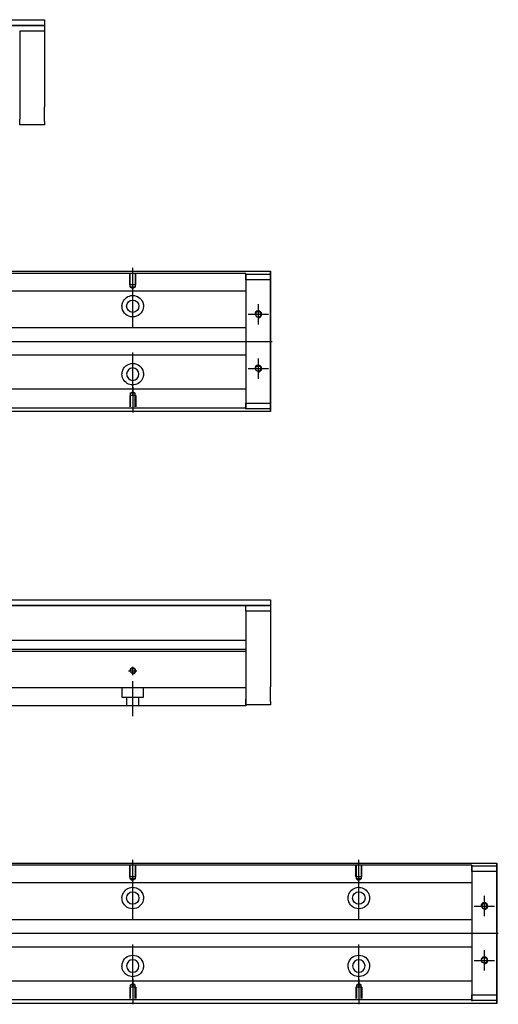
# Model space of a CAD drawing. Header units: millimetres. Extents: x -261 to 3135, y -1525 to 860.
# Tile 35 of 40: x 1506 to 1717, y -887 to -452. Entities that reach past the tile are written whole.
import ezdxf
from ezdxf.lldxf.tags import DXFTag

# ---------------------------------------------------------------- set-up
doc = ezdxf.new("R2010")
doc.units = ezdxf.units.MM
doc.layers.get('0').update_dxf_attribs({"linetype": 'CONTINUOUS'})
tags = doc.linetypes.add('DASHED', pattern=[25.72, 12.86, -12.86]).pattern_tags.tags
tags[6:7] = [DXFTag(74, 4), DXFTag(75, 0), DXFTag(340, '0'), DXFTag(46, 0.0), DXFTag(50, 0.0), DXFTag(44, 0.0), DXFTag(45, 0.0)]
tags[4:5] = [DXFTag(74, 4), DXFTag(75, 0), DXFTag(340, '0'), DXFTag(46, 0.0), DXFTag(50, 0.0), DXFTag(44, 0.0), DXFTag(45, 0.0)]

msp = doc.modelspace()

# ---------------------------------------------------------------- linework, layer by layer
at = {"linetype": 'Continuous'}
for p, q in [((1424.59, -451.99), (1516.54, -451.99)), ((1516.54, -451.99), (1516.54, -454.49)), ((1516.54, -454.49), (1424.59, -454.49)), ((1424.59, -454.49), (1516.54, -454.49)), ((1505.54, -454.49), (1516.54, -454.49)), ((1516.54, -454.49), (1516.54, -456.99)), ((1516.54, -454.49), (1516.54, -454.49)), ((1516.54, -456.99), (1505.54, -456.99)), ((1505.54, -456.99), (1505.54, -495.99)), ((1516.54, -456.99), (1516.54, -474.99)), ((1516.54, -481.49), (1516.54, -490.49)), ((1505.54, -498.49), (1505.54, -495.99)), ((1516.54, -498.49), (1505.54, -498.49)), ((1516.54, -496.99), (1516.54, -498.49)), ((1417.78, -563.17), (1616.54, -563.17)), ((1616.54, -563.67), (1616.54, -563.17)), ((1616.54, -563.17), (1616.54, -563.17)), ((1616.54, -563.17), (1616.54, -564.17)), ((1616.54, -567.73), (1616.54, -563.67)), ((1616.54, -564.17), (1616.54, -624.17)), ((1616.54, -564.42), (1616.54, -566.92)), ((1616.54, -564.42), (1616.54, -564.42)), ((1616.54, -564.42), (1616.54, -564.42)), ((1616.54, -564.42), (1616.54, -568.23)), ((1616.54, -568.23), (1616.54, -564.42)), ((1616.54, -564.42), (1616.54, -568.23)), ((1616.54, -566.92), (1616.54, -565.42)), ((1616.54, -568.23), (1616.54, -565.42)), ((1616.54, -566.92), (1616.54, -621.42)), ((1616.54, -621.42), (1616.54, -566.92)), ((1616.54, -567.73), (1616.54, -567.73)), ((1616.54, -577.73), (1616.54, -567.73)), ((1616.54, -577.73), (1616.54, -577.73)), ((1616.54, -585.73), (1616.54, -577.73)), ((1616.54, -585.73), (1616.54, -585.73)), ((1616.54, -601.73), (1616.54, -585.73)), ((1616.54, -601.73), (1616.54, -601.73)), ((1616.54, -609.73), (1616.54, -601.73)), ((1616.54, -609.73), (1616.54, -609.73)), ((1616.54, -619.73), (1616.54, -609.73)), ((1616.54, -619.73), (1616.54, -619.73)), ((1616.54, -624.67), (1616.54, -619.73)), ((1616.54, -620.11), (1616.54, -623.92)), ((1616.54, -622.92), (1616.54, -620.11)), ((1616.54, -620.11), (1616.54, -623.92)), ((1616.54, -623.92), (1616.54, -620.11)), ((1616.54, -622.92), (1616.54, -621.42)), ((1616.54, -621.42), (1616.54, -623.92)), ((1616.54, -625.17), (1401.88, -625.17)), ((1616.54, -623.92), (1616.54, -623.92)), ((1616.54, -623.92), (1616.54, -623.92)), ((1616.54, -624.17), (1616.54, -625.17)), ((1616.54, -625.17), (1616.54, -624.67)), ((1616.54, -625.17), (1616.54, -625.17)), ((1424.59, -708.32), (1616.54, -708.32)), ((1616.54, -708.32), (1616.54, -710.82)), ((1616.54, -710.82), (1424.59, -710.82)), ((1424.59, -710.82), (1616.54, -710.82)), ((1605.54, -710.82), (1616.54, -710.82)), ((1605.54, -713.32), (1605.54, -710.82)), ((1616.54, -713.32), (1605.54, -713.32)), ((1605.54, -713.32), (1605.54, -752.32)), ((1616.54, -710.82), (1616.54, -713.32)), ((1616.54, -710.82), (1616.54, -710.82)), ((1616.54, -713.32), (1616.54, -731.32)), ((1605.54, -726.32), (1436.09, -726.32)), ((1605.54, -730.27), (1409.65, -730.27)), ((1605.54, -731.27), (1409.39, -731.27)), ((1605.54, -731.27), (1605.54, -745.97)), ((1616.54, -737.82), (1616.54, -746.82)), ((1605.54, -745.97), (1605.54, -746.47)), ((1605.54, -746.47), (1605.54, -753.27)), ((1605.54, -754.82), (1605.54, -752.32)), ((1605.54, -755.27), (1403.24, -755.27)), ((1605.54, -753.27), (1605.54, -755.27)), ((1616.54, -754.82), (1605.54, -754.82)), ((1616.54, -753.32), (1616.54, -754.82)), ((1417.78, -824.71), (1716.54, -824.71)), ((1716.54, -825.21), (1716.54, -824.71)), ((1716.54, -824.71), (1716.54, -824.71)), ((1716.54, -824.71), (1716.54, -825.71)), ((1716.54, -829.27), (1716.54, -825.21)), ((1716.54, -825.71), (1716.54, -885.71)), ((1716.54, -825.96), (1716.54, -828.46)), ((1716.54, -825.96), (1716.54, -825.96)), ((1716.54, -825.96), (1716.54, -825.96)), ((1716.54, -825.96), (1716.54, -829.78)), ((1716.54, -829.78), (1716.54, -825.96)), ((1716.54, -825.96), (1716.54, -829.78)), ((1716.54, -828.46), (1716.54, -826.96)), ((1716.54, -829.78), (1716.54, -826.96)), ((1716.54, -828.46), (1716.54, -882.96)), ((1716.54, -882.96), (1716.54, -828.46)), ((1716.54, -829.27), (1716.54, -829.27)), ((1716.54, -839.27), (1716.54, -829.27)), ((1716.54, -839.27), (1716.54, -839.27)), ((1716.54, -847.27), (1716.54, -839.27)), ((1716.54, -847.27), (1716.54, -847.27)), ((1716.54, -863.27), (1716.54, -847.27)), ((1716.54, -863.27), (1716.54, -863.27)), ((1716.54, -871.27), (1716.54, -863.27)), ((1716.54, -871.27), (1716.54, -871.27)), ((1716.54, -881.27), (1716.54, -871.27)), ((1716.54, -881.27), (1716.54, -881.27)), ((1716.54, -886.21), (1716.54, -881.27)), ((1716.54, -881.65), (1716.54, -885.46)), ((1716.54, -884.46), (1716.54, -881.65)), ((1716.54, -881.65), (1716.54, -885.46)), ((1716.54, -885.46), (1716.54, -881.65)), ((1716.54, -884.46), (1716.54, -882.96)), ((1716.54, -882.96), (1716.54, -885.46)), ((1716.54, -886.71), (1401.88, -886.71)), ((1716.54, -885.46), (1716.54, -885.46)), ((1716.54, -885.46), (1716.54, -885.46)), ((1716.54, -885.71), (1716.54, -886.71)), ((1716.54, -886.71), (1716.54, -886.21)), ((1716.54, -886.71), (1716.54, -886.71))]:
    msp.add_line(p, q, dxfattribs=at)
at = {"linetype": 'DASHED', "ltscale": 0.3}
for p, q in [((1605.54, -564.12), (1417.54, -564.12)), ((1605.54, -564.12), (1605.54, -564.42)), ((1605.54, -564.42), (1605.54, -564.62)), ((1605.54, -564.42), (1605.54, -566.92)), ((1605.54, -566.92), (1605.54, -564.42)), ((1605.54, -564.42), (1616.54, -564.42)), ((1605.54, -564.62), (1605.54, -565.62)), ((1605.54, -565.62), (1605.54, -571.95)), ((1616.54, -566.92), (1605.54, -566.92)), ((1605.54, -566.92), (1605.54, -621.42)), ((1605.54, -571.95), (1305.54, -571.95)), ((1605.54, -588.17), (1308.84, -588.17)), ((1308.84, -600.17), (1605.54, -600.17)), ((1605.54, -615.29), (1305.54, -615.29)), ((1605.54, -615.29), (1605.54, -616.29)), ((1605.54, -616.29), (1605.54, -622.62)), ((1605.54, -621.42), (1616.54, -621.42)), ((1605.54, -621.42), (1605.54, -623.92)), ((1605.54, -623.92), (1605.54, -621.42)), ((1605.54, -623.62), (1305.54, -623.62)), ((1605.54, -622.62), (1605.54, -623.62)), ((1605.54, -623.62), (1605.54, -623.92)), ((1605.54, -623.92), (1605.54, -624.12)), ((1616.54, -623.92), (1605.54, -623.92)), ((1605.54, -747.27), (1305.54, -747.27)), ((1550.79, -747.27), (1550.79, -751.42)), ((1560.29, -751.42), (1560.29, -747.27)), ((1550.79, -751.42), (1560.29, -751.42)), ((1552.79, -751.42), (1552.79, -754.72)), ((1558.29, -754.72), (1558.29, -751.42)), ((1705.54, -825.66), (1417.54, -825.66)), ((1705.54, -825.66), (1705.54, -825.96)), ((1705.54, -825.96), (1705.54, -826.16)), ((1705.54, -825.96), (1705.54, -828.46)), ((1705.54, -828.46), (1705.54, -825.96)), ((1705.54, -825.96), (1716.54, -825.96)), ((1705.54, -826.16), (1705.54, -827.16)), ((1705.54, -827.16), (1705.54, -833.49)), ((1716.54, -828.46), (1705.54, -828.46)), ((1705.54, -828.46), (1705.54, -882.96)), ((1705.54, -833.49), (1305.54, -833.49)), ((1705.54, -849.71), (1308.84, -849.71)), ((1308.84, -861.71), (1705.54, -861.71)), ((1705.54, -876.84), (1305.54, -876.84)), ((1705.54, -876.84), (1705.54, -877.84)), ((1705.54, -877.84), (1705.54, -884.16)), ((1705.54, -882.96), (1716.54, -882.96)), ((1705.54, -882.96), (1705.54, -885.46)), ((1705.54, -885.46), (1705.54, -882.96)), ((1705.54, -885.16), (1305.54, -885.16)), ((1705.54, -884.16), (1705.54, -885.16)), ((1705.54, -885.16), (1705.54, -885.46)), ((1705.54, -885.46), (1705.54, -885.66)), ((1716.54, -885.46), (1705.54, -885.46))]:
    msp.add_line(p, q, dxfattribs=at)
at = {"color": 0, "linetype": 'DASHED', "ltscale": 0.1}
for p, q in [((1554.24, -569.17), (1554.24, -564.17)), ((1554.46, -570.17), (1554.46, -564.17)), ((1556.61, -564.17), (1556.61, -570.17)), ((1556.84, -569.17), (1556.84, -564.17)), ((1556.84, -569.17), (1554.24, -569.17)), ((1556.61, -570.17), (1554.46, -570.17)), ((1554.46, -570.17), (1555.54, -570.79)), ((1556.61, -570.17), (1555.54, -570.79)), ((1554.24, -830.71), (1554.24, -825.71)), ((1554.46, -831.71), (1554.46, -825.71)), ((1556.61, -825.71), (1556.61, -831.71)), ((1556.84, -830.71), (1556.84, -825.71)), ((1654.24, -830.71), (1654.24, -825.71)), ((1654.46, -831.71), (1654.46, -825.71)), ((1656.61, -825.71), (1656.61, -831.71)), ((1656.84, -830.71), (1656.84, -825.71)), ((1556.84, -830.71), (1554.24, -830.71)), ((1656.84, -830.71), (1654.24, -830.71)), ((1556.61, -831.71), (1554.46, -831.71)), ((1554.46, -831.71), (1555.54, -832.33)), ((1556.61, -831.71), (1555.54, -832.33)), ((1656.61, -831.71), (1654.46, -831.71)), ((1654.46, -831.71), (1655.54, -832.33)), ((1656.61, -831.71), (1655.54, -832.33))]:
    msp.add_line(p, q, dxfattribs=at)
at = {"color": 0}
for p, q in [((1555.54, -572.79), (1555.54, -561.67)), ((1555.54, -588.14), (1555.54, -569.09)), ((1555.54, -618.14), (1555.54, -599.09)), ((1555.54, -614.45), (1555.54, -625.57)), ((1555.54, -834.33), (1555.54, -823.21)), ((1655.54, -834.33), (1655.54, -823.21)), ((1555.54, -849.69), (1555.54, -830.64)), ((1655.54, -849.69), (1655.54, -830.64)), ((1555.54, -879.69), (1555.54, -860.64)), ((1655.54, -879.69), (1655.54, -860.64)), ((1555.54, -875.99), (1555.54, -887.11)), ((1655.54, -875.99), (1655.54, -887.11))]:
    msp.add_line(p, q, dxfattribs=at)
at = {"linetype": 'DASHED'}
for p, q in [((1605.54, -571.95), (1605.54, -572.95)), ((1605.54, -572.95), (1605.54, -574.49)), ((1605.54, -574.49), (1605.54, -578.05)), ((1605.54, -578.05), (1605.54, -579.97)), ((1605.54, -579.97), (1605.54, -583.67)), ((1605.54, -604.67), (1605.54, -608.28)), ((1605.54, -608.28), (1605.54, -610.19)), ((1605.54, -610.19), (1605.54, -613.75)), ((1605.54, -613.75), (1605.54, -615.29)), ((1605.54, -730.27), (1605.54, -731.27)), ((1705.54, -833.49), (1705.54, -834.49)), ((1705.54, -834.49), (1705.54, -836.03)), ((1705.54, -836.03), (1705.54, -839.59)), ((1705.54, -839.59), (1705.54, -841.51)), ((1705.54, -841.51), (1705.54, -845.21)), ((1705.54, -866.21), (1705.54, -869.82)), ((1705.54, -869.82), (1705.54, -871.73)), ((1705.54, -871.73), (1705.54, -875.3)), ((1705.54, -875.3), (1705.54, -876.84))]:
    msp.add_line(p, q, dxfattribs=at)
for p, q in [((1611.04, -577.67), (1611.04, -586.67)), ((1606.54, -582.17), (1615.54, -582.17)), ((1409.83, -594.17), (1617.23, -594.17)), ((1611.04, -601.67), (1611.04, -610.67)), ((1606.54, -606.17), (1615.54, -606.17)), ((1711.04, -839.21), (1711.04, -848.21)), ((1706.54, -843.71), (1715.54, -843.71)), ((1409.83, -855.71), (1717.23, -855.71)), ((1711.04, -863.21), (1711.04, -872.21)), ((1706.54, -867.71), (1715.54, -867.71))]:
    msp.add_line(p, q)
at = {"color": 0, "linetype": 'DASHED', "ltscale": 0.3}
for p, q in [((1554.46, -617.07), (1555.54, -616.45)), ((1554.46, -617.07), (1554.46, -623.07)), ((1556.61, -617.07), (1554.46, -617.07)), ((1556.61, -617.07), (1555.54, -616.45)), ((1556.61, -623.07), (1556.61, -617.07)), ((1556.84, -618.07), (1554.24, -618.07)), ((1554.24, -618.07), (1554.24, -623.07)), ((1556.84, -618.07), (1556.84, -623.07)), ((1554.46, -878.61), (1555.54, -877.99)), ((1554.46, -878.61), (1554.46, -884.61)), ((1556.61, -878.61), (1554.46, -878.61)), ((1556.61, -878.61), (1555.54, -877.99)), ((1556.61, -884.61), (1556.61, -878.61)), ((1654.46, -878.61), (1655.54, -877.99)), ((1654.46, -878.61), (1654.46, -884.61)), ((1656.61, -878.61), (1654.46, -878.61)), ((1656.61, -878.61), (1655.54, -877.99)), ((1656.61, -884.61), (1656.61, -878.61)), ((1556.84, -879.61), (1554.24, -879.61)), ((1554.24, -879.61), (1554.24, -884.61)), ((1556.84, -879.61), (1556.84, -884.61)), ((1656.84, -879.61), (1654.24, -879.61)), ((1654.24, -879.61), (1654.24, -884.61)), ((1656.84, -879.61), (1656.84, -884.61))]:
    msp.add_line(p, q, dxfattribs=at)
at = {"ltscale": 0.5}
for p, q in [((1555.54, -741.59), (1555.54, -737.92)), ((1553.74, -739.72), (1557.34, -739.72)), ((1555.54, -759.72), (1555.54, -744.36))]:
    msp.add_line(p, q, dxfattribs=at)
at = {"color": 0, "linetype": 'Continuous'}
for centre in [(1555.54, -578.62), (1555.54, -840.16), (1655.54, -840.16)]:
    msp.add_circle(centre, 2.75, dxfattribs=at)
at = {"linetype": 'Continuous', "extrusion": (0, 0, -1)}
for centre in [(-1611.04, -582.17), (-1711.04, -843.71)]:
    msp.add_circle(centre, 1.22, dxfattribs=at)
at = {"color": 0, "linetype": 'Continuous', "extrusion": (0, 0, -1)}
for centre in [(-1555.54, -608.62), (-1555.54, -870.16), (-1655.54, -870.16)]:
    msp.add_circle(centre, 2.75, dxfattribs=at)
at = {"linetype": 'Continuous'}
for centre, radius in [((1611.04, -606.17), 1.22), ((1555.54, -739.72), 1.07), ((1711.04, -867.71), 1.22)]:
    msp.add_circle(centre, radius, dxfattribs=at)
at = {"color": 0, "linetype": 'Continuous', "extrusion": (0, 0, -1)}
for centre, start, end in [((-1555.54, -578.62), 13.6191, 80.1049), ((-1555.54, -578.62), 99.8951, 166.3809), ((-1555.54, -578.62), 189.6765, 350.3235), ((-1555.54, -608.62), 10.8558, 169.1442), ((-1555.54, -608.62), 285.2319, 347.572), ((-1555.54, -608.62), 192.428, 254.7681), ((-1555.54, -840.16), 13.6191, 80.1049), ((-1555.54, -840.16), 99.8951, 166.3809), ((-1655.54, -840.16), 13.6191, 80.1049), ((-1655.54, -840.16), 99.8951, 166.3809), ((-1555.54, -840.16), 189.6765, 350.3235), ((-1655.54, -840.16), 189.6765, 350.3235), ((-1555.54, -870.16), 10.8558, 169.1442), ((-1655.54, -870.16), 10.8558, 169.1442), ((-1555.54, -870.16), 285.2319, 347.572), ((-1555.54, -870.16), 192.428, 254.7681), ((-1655.54, -870.16), 285.2319, 347.572), ((-1655.54, -870.16), 192.428, 254.7681)]:
    msp.add_arc(centre, 4.75, start, end, dxfattribs=at)
for centre, radius in [((1611.04, -582.17), 1.5), ((1611.04, -606.17), 1.5), ((1555.54, -739.72), 1.3), ((1711.04, -843.71), 1.5), ((1711.04, -867.71), 1.5)]:
    msp.add_arc(centre, radius, 270, 180)
at = {"linetype": 'Continuous'}
for points, knots in [([(1516.54, -474.99), (1516.54, -474.99), (1516.54, -475.01), (1516.54, -475.07), (1516.54, -475.11), (1516.54, -475.23), (1516.54, -475.3), (1516.54, -475.47), (1516.54, -475.57), (1516.54, -475.8), (1516.54, -475.92), (1516.54, -476.18), (1516.54, -476.33), (1516.54, -476.63), (1516.54, -476.79), (1516.54, -477.12), (1516.54, -477.29), (1516.54, -477.64), (1516.54, -477.82), (1516.54, -478.18), (1516.54, -478.36), (1516.54, -478.72), (1516.54, -478.9), (1516.54, -479.25), (1516.54, -479.42), (1516.54, -479.74), (1516.54, -479.9), (1516.54, -480.2), (1516.54, -480.34), (1516.54, -480.6), (1516.54, -480.73), (1516.54, -480.94), (1516.54, -481.04), (1516.54, -481.21), (1516.54, -481.28), (1516.54, -481.38), (1516.54, -481.42), (1516.54, -481.48), (1516.54, -481.49), (1516.54, -481.49)], [0, 0, 0, 0, 0.052926, 0.052926, 0.105852, 0.105852, 0.158778, 0.158778, 0.211704, 0.211704, 0.26463, 0.26463, 0.317556, 0.317556, 0.370482, 0.370482, 0.423408, 0.423408, 0.476333, 0.476333, 0.529259, 0.529259, 0.582185, 0.582185, 0.635111, 0.635111, 0.688037, 0.688037, 0.740963, 0.740963, 0.793889, 0.793889, 0.846815, 0.846815, 0.899741, 0.899741, 0.949242, 0.949242, 1, 1, 1, 1]), ([(1516.54, -496.99), (1516.54, -496.99), (1516.54, -496.98), (1516.54, -496.92), (1516.54, -496.87), (1516.54, -496.76), (1516.54, -496.68), (1516.54, -496.51), (1516.54, -496.41), (1516.54, -496.19), (1516.54, -496.06), (1516.54, -495.8), (1516.54, -495.66), (1516.54, -495.35), (1516.54, -495.19), (1516.54, -494.86), (1516.54, -494.69), (1516.54, -494.34), (1516.54, -494.16), (1516.54, -493.8), (1516.54, -493.62), (1516.54, -493.26), (1516.54, -493.09), (1516.54, -492.74), (1516.54, -492.57), (1516.54, -492.24), (1516.54, -492.08), (1516.54, -491.78), (1516.54, -491.64), (1516.54, -491.38), (1516.54, -491.26), (1516.54, -491.04), (1516.54, -490.94), (1516.54, -490.78), (1516.54, -490.71), (1516.54, -490.6), (1516.54, -490.56), (1516.54, -490.51), (1516.54, -490.49), (1516.54, -490.49)], [0, 0, 0, 0, 0.052926, 0.052926, 0.105852, 0.105852, 0.158778, 0.158778, 0.211704, 0.211704, 0.26463, 0.26463, 0.317556, 0.317556, 0.370482, 0.370482, 0.423408, 0.423408, 0.476333, 0.476333, 0.529259, 0.529259, 0.582185, 0.582185, 0.635111, 0.635111, 0.688037, 0.688037, 0.740963, 0.740963, 0.793889, 0.793889, 0.846815, 0.846815, 0.899741, 0.899741, 0.949242, 0.949242, 1, 1, 1, 1]), ([(1616.54, -568.23), (1616.54, -568.41), (1616.54, -568.59), (1616.54, -568.95), (1616.54, -569.12), (1616.54, -569.46), (1616.54, -569.63), (1616.54, -569.95), (1616.54, -570.1), (1616.54, -570.38), (1616.54, -570.51), (1616.54, -570.76), (1616.54, -570.87), (1616.54, -571.06), (1616.54, -571.15), (1616.54, -571.29), (1616.54, -571.35), (1616.54, -571.43), (1616.54, -571.46), (1616.54, -571.49), (1616.54, -571.49), (1616.54, -571.45), (1616.54, -571.42), (1616.54, -571.33), (1616.54, -571.27), (1616.54, -571.12), (1616.54, -571.03), (1616.54, -570.83), (1616.54, -570.72), (1616.54, -570.47), (1616.54, -570.34), (1616.54, -570.05), (1616.54, -569.9), (1616.54, -569.58), (1616.54, -569.41), (1616.54, -569.24), (1616.54, -568.92), (1616.54, -568.57), (1616.54, -568.23)], [0, 0, 0, 0, 0.052893, 0.052893, 0.105785, 0.105785, 0.158678, 0.158678, 0.211571, 0.211571, 0.264464, 0.264464, 0.317356, 0.317356, 0.370249, 0.370249, 0.423142, 0.423142, 0.476034, 0.476034, 0.528927, 0.528927, 0.58182, 0.58182, 0.634712, 0.634712, 0.687605, 0.687605, 0.740498, 0.740498, 0.793391, 0.793391, 0.846283, 0.846283, 0.899176, 0.899176, 0.899176, 1, 1, 1, 1]), ([(1616.54, -616.86), (1616.54, -616.86), (1616.54, -616.86), (1616.54, -616.89), (1616.54, -616.92), (1616.54, -617.01), (1616.54, -617.07), (1616.54, -617.22), (1616.54, -617.31), (1616.54, -617.51), (1616.54, -617.62), (1616.54, -617.87), (1616.54, -618), (1616.54, -618.29), (1616.54, -618.44), (1616.54, -618.76), (1616.54, -618.93), (1616.54, -619.26), (1616.54, -619.42), (1616.54, -619.76), (1616.54, -619.93), (1616.54, -620.11)], [0, 0, 0, 0, 0.058411, 0.058411, 0.164275, 0.164275, 0.270139, 0.270139, 0.376003, 0.376003, 0.481867, 0.481867, 0.587731, 0.587731, 0.693595, 0.693595, 0.799459, 0.799459, 0.898473, 0.898473, 1, 1, 1, 1]), ([(1616.54, -731.32), (1616.54, -731.32), (1616.54, -731.33), (1616.54, -731.39), (1616.54, -731.44), (1616.54, -731.56), (1616.54, -731.63), (1616.54, -731.8), (1616.54, -731.9), (1616.54, -732.12), (1616.54, -732.25), (1616.54, -732.51), (1616.54, -732.66), (1616.54, -732.96), (1616.54, -733.12), (1616.54, -733.45), (1616.54, -733.62), (1616.54, -733.97), (1616.54, -734.15), (1616.54, -734.51), (1616.54, -734.69), (1616.54, -735.05), (1616.54, -735.23), (1616.54, -735.57), (1616.54, -735.74), (1616.54, -736.07), (1616.54, -736.23), (1616.54, -736.53), (1616.54, -736.67), (1616.54, -736.93), (1616.54, -737.05), (1616.54, -737.27), (1616.54, -737.37), (1616.54, -737.53), (1616.54, -737.6), (1616.54, -737.71), (1616.54, -737.75), (1616.54, -737.81), (1616.54, -737.82), (1616.54, -737.82)], [0, 0, 0, 0, 0.052926, 0.052926, 0.105852, 0.105852, 0.158778, 0.158778, 0.211704, 0.211704, 0.26463, 0.26463, 0.317556, 0.317556, 0.370482, 0.370482, 0.423408, 0.423408, 0.476333, 0.476333, 0.529259, 0.529259, 0.582185, 0.582185, 0.635111, 0.635111, 0.688037, 0.688037, 0.740963, 0.740963, 0.793889, 0.793889, 0.846815, 0.846815, 0.899741, 0.899741, 0.949242, 0.949242, 1, 1, 1, 1]), ([(1616.54, -753.32), (1616.54, -753.32), (1616.54, -753.3), (1616.54, -753.24), (1616.54, -753.2), (1616.54, -753.08), (1616.54, -753.01), (1616.54, -752.84), (1616.54, -752.74), (1616.54, -752.52), (1616.54, -752.39), (1616.54, -752.13), (1616.54, -751.98), (1616.54, -751.68), (1616.54, -751.52), (1616.54, -751.19), (1616.54, -751.02), (1616.54, -750.67), (1616.54, -750.49), (1616.54, -750.13), (1616.54, -749.95), (1616.54, -749.59), (1616.54, -749.41), (1616.54, -749.07), (1616.54, -748.9), (1616.54, -748.57), (1616.54, -748.41), (1616.54, -748.11), (1616.54, -747.97), (1616.54, -747.71), (1616.54, -747.59), (1616.54, -747.37), (1616.54, -747.27), (1616.54, -747.11), (1616.54, -747.04), (1616.54, -746.93), (1616.54, -746.89), (1616.54, -746.83), (1616.54, -746.82), (1616.54, -746.82)], [0, 0, 0, 0, 0.052926, 0.052926, 0.105852, 0.105852, 0.158778, 0.158778, 0.211704, 0.211704, 0.26463, 0.26463, 0.317556, 0.317556, 0.370482, 0.370482, 0.423408, 0.423408, 0.476333, 0.476333, 0.529259, 0.529259, 0.582185, 0.582185, 0.635111, 0.635111, 0.688037, 0.688037, 0.740963, 0.740963, 0.793889, 0.793889, 0.846815, 0.846815, 0.899741, 0.899741, 0.949242, 0.949242, 1, 1, 1, 1]), ([(1716.54, -829.78), (1716.54, -829.96), (1716.54, -830.14), (1716.54, -830.49), (1716.54, -830.67), (1716.54, -831.01), (1716.54, -831.17), (1716.54, -831.49), (1716.54, -831.64), (1716.54, -831.92), (1716.54, -832.06), (1716.54, -832.3), (1716.54, -832.41), (1716.54, -832.6), (1716.54, -832.69), (1716.54, -832.83), (1716.54, -832.89), (1716.54, -832.98), (1716.54, -833), (1716.54, -833.03), (1716.54, -833.03), (1716.54, -833), (1716.54, -832.96), (1716.54, -832.87), (1716.54, -832.81), (1716.54, -832.66), (1716.54, -832.58), (1716.54, -832.38), (1716.54, -832.26), (1716.54, -832.01), (1716.54, -831.88), (1716.54, -831.59), (1716.54, -831.44), (1716.54, -831.12), (1716.54, -830.95), (1716.54, -830.78), (1716.54, -830.46), (1716.54, -830.12), (1716.54, -829.78)], [0, 0, 0, 0, 0.052893, 0.052893, 0.105785, 0.105785, 0.158678, 0.158678, 0.211571, 0.211571, 0.264464, 0.264464, 0.317356, 0.317356, 0.370249, 0.370249, 0.423142, 0.423142, 0.476034, 0.476034, 0.528927, 0.528927, 0.58182, 0.58182, 0.634712, 0.634712, 0.687605, 0.687605, 0.740498, 0.740498, 0.793391, 0.793391, 0.846283, 0.846283, 0.899176, 0.899176, 0.899176, 1, 1, 1, 1]), ([(1716.54, -878.4), (1716.54, -878.4), (1716.54, -878.4), (1716.54, -878.43), (1716.54, -878.46), (1716.54, -878.55), (1716.54, -878.61), (1716.54, -878.76), (1716.54, -878.85), (1716.54, -879.05), (1716.54, -879.16), (1716.54, -879.41), (1716.54, -879.54), (1716.54, -879.83), (1716.54, -879.98), (1716.54, -880.3), (1716.54, -880.47), (1716.54, -880.8), (1716.54, -880.97), (1716.54, -881.3), (1716.54, -881.48), (1716.54, -881.65)], [0, 0, 0, 0, 0.058411, 0.058411, 0.164275, 0.164275, 0.270139, 0.270139, 0.376003, 0.376003, 0.481867, 0.481867, 0.587731, 0.587731, 0.693595, 0.693595, 0.799459, 0.799459, 0.898473, 0.898473, 1, 1, 1, 1])]:
    msp.add_open_spline(points, degree=3, knots=knots, dxfattribs=at)
at = {"linetype": 'Continuous', "extrusion": (-8.28923e-11, 2e-16, -1)}
for points in [[(1616.54, -568.23), (1616.54, -568.41), (1616.54, -568.59), (1616.54, -568.95), (1616.54, -569.12), (1616.54, -569.46), (1616.54, -569.63), (1616.54, -569.95), (1616.54, -570.1), (1616.54, -570.38), (1616.54, -570.51), (1616.54, -570.76), (1616.54, -570.87), (1616.54, -571.06), (1616.54, -571.15), (1616.54, -571.29), (1616.54, -571.35), (1616.54, -571.43), (1616.54, -571.46), (1616.54, -571.49), (1616.54, -571.49), (1616.54, -571.45), (1616.54, -571.42), (1616.54, -571.33), (1616.54, -571.27), (1616.54, -571.12), (1616.54, -571.03), (1616.54, -570.83), (1616.54, -570.72), (1616.54, -570.47), (1616.54, -570.34), (1616.54, -570.05), (1616.54, -569.9), (1616.54, -569.58), (1616.54, -569.41), (1616.54, -569.24), (1616.54, -568.92), (1616.54, -568.57), (1616.54, -568.23)], [(1716.54, -829.78), (1716.54, -829.96), (1716.54, -830.14), (1716.54, -830.49), (1716.54, -830.67), (1716.54, -831.01), (1716.54, -831.17), (1716.54, -831.49), (1716.54, -831.64), (1716.54, -831.92), (1716.54, -832.06), (1716.54, -832.3), (1716.54, -832.41), (1716.54, -832.6), (1716.54, -832.69), (1716.54, -832.83), (1716.54, -832.89), (1716.54, -832.98), (1716.54, -833), (1716.54, -833.03), (1716.54, -833.03), (1716.54, -833), (1716.54, -832.96), (1716.54, -832.87), (1716.54, -832.81), (1716.54, -832.66), (1716.54, -832.58), (1716.54, -832.38), (1716.54, -832.26), (1716.54, -832.01), (1716.54, -831.88), (1716.54, -831.59), (1716.54, -831.44), (1716.54, -831.12), (1716.54, -830.95), (1716.54, -830.78), (1716.54, -830.46), (1716.54, -830.12), (1716.54, -829.78)]]:
    msp.add_open_spline(points, degree=3, knots=[0, 0, 0, 0, 0.052893, 0.052893, 0.105785, 0.105785, 0.158678, 0.158678, 0.211571, 0.211571, 0.264464, 0.264464, 0.317356, 0.317356, 0.370249, 0.370249, 0.423142, 0.423142, 0.476034, 0.476034, 0.528927, 0.528927, 0.58182, 0.58182, 0.634712, 0.634712, 0.687605, 0.687605, 0.740498, 0.740498, 0.793391, 0.793391, 0.846283, 0.846283, 0.899176, 0.899176, 0.899176, 1, 1, 1, 1], dxfattribs=at)
at = {"color": 0, "linetype": 'Continuous'}
for points, knots in [([(1554.72, -573.94), (1555.13, -573.87), (1555.56, -573.85), (1556.11, -573.9), (1556.23, -573.92), (1556.35, -573.94)], [0, 0, 0, 0, 0.772987, 0.772987, 1, 1, 1, 1]), ([(1556.78, -613.2), (1556.38, -613.31), (1555.96, -613.37), (1555.11, -613.37), (1554.69, -613.31), (1554.29, -613.2)], [0, 0, 0, 0, 0.500461, 0.500461, 1, 1, 1, 1]), ([(1554.72, -835.48), (1555.13, -835.41), (1555.56, -835.39), (1556.11, -835.44), (1556.23, -835.46), (1556.35, -835.48)], [0, 0, 0, 0, 0.772987, 0.772987, 1, 1, 1, 1]), ([(1654.72, -835.48), (1655.13, -835.41), (1655.56, -835.39), (1656.11, -835.44), (1656.23, -835.46), (1656.35, -835.48)], [0, 0, 0, 0, 0.772987, 0.772987, 1, 1, 1, 1]), ([(1556.78, -874.74), (1556.38, -874.85), (1555.96, -874.91), (1555.11, -874.91), (1554.69, -874.85), (1554.29, -874.74)], [0, 0, 0, 0, 0.500461, 0.500461, 1, 1, 1, 1]), ([(1656.78, -874.74), (1656.38, -874.85), (1655.96, -874.91), (1655.11, -874.91), (1654.69, -874.85), (1654.29, -874.74)], [0, 0, 0, 0, 0.500461, 0.500461, 1, 1, 1, 1])]:
    msp.add_open_spline(points, degree=3, knots=knots, dxfattribs=at)
for points in [[(1550.85, -579.42), (1550.74, -578.76), (1550.77, -578.1), (1550.92, -577.5)], [(1560.15, -577.5), (1560.3, -578.1), (1560.33, -578.77), (1560.22, -579.42)], [(1550.9, -609.64), (1550.76, -609.04), (1550.75, -608.37), (1550.87, -607.72)], [(1560.2, -607.72), (1560.33, -608.38), (1560.31, -609.04), (1560.17, -609.64)], [(1550.85, -840.96), (1550.74, -840.3), (1550.77, -839.64), (1550.92, -839.04)], [(1560.15, -839.04), (1560.3, -839.64), (1560.33, -840.31), (1560.22, -840.96)], [(1650.85, -840.96), (1650.74, -840.3), (1650.77, -839.64), (1650.92, -839.04)], [(1660.15, -839.04), (1660.3, -839.64), (1660.33, -840.31), (1660.22, -840.96)], [(1550.9, -871.18), (1550.76, -870.59), (1550.75, -869.92), (1550.87, -869.27)], [(1560.2, -869.27), (1560.33, -869.92), (1560.31, -870.59), (1560.17, -871.18)], [(1650.9, -871.18), (1650.76, -870.59), (1650.75, -869.92), (1650.87, -869.27)], [(1660.2, -869.27), (1660.33, -869.92), (1660.31, -870.59), (1660.17, -871.18)]]:
    msp.add_open_spline(points, degree=3, dxfattribs=at)
at = {"linetype": 'Continuous', "extrusion": (-1.26256e-11, 1e-16, -1)}
for points in [[(1616.54, -620.11), (1616.54, -619.93), (1616.54, -619.75), (1616.54, -619.39), (1616.54, -619.22), (1616.54, -618.88), (1616.54, -618.71), (1616.54, -618.39), (1616.54, -618.24), (1616.54, -617.96), (1616.54, -617.83), (1616.54, -617.58), (1616.54, -617.47), (1616.54, -617.28), (1616.54, -617.19), (1616.54, -617.05), (1616.54, -616.99), (1616.54, -616.91), (1616.54, -616.88), (1616.54, -616.85), (1616.54, -616.85), (1616.54, -616.89), (1616.54, -616.92), (1616.54, -617.01), (1616.54, -617.07), (1616.54, -617.22), (1616.54, -617.31), (1616.54, -617.51), (1616.54, -617.62), (1616.54, -617.87), (1616.54, -618), (1616.54, -618.29), (1616.54, -618.44), (1616.54, -618.76), (1616.54, -618.93), (1616.54, -619.26), (1616.54, -619.42), (1616.54, -619.76), (1616.54, -619.93), (1616.54, -620.11)], [(1716.54, -881.65), (1716.54, -881.47), (1716.54, -881.29), (1716.54, -880.93), (1716.54, -880.76), (1716.54, -880.42), (1716.54, -880.25), (1716.54, -879.94), (1716.54, -879.78), (1716.54, -879.5), (1716.54, -879.37), (1716.54, -879.13), (1716.54, -879.02), (1716.54, -878.82), (1716.54, -878.74), (1716.54, -878.59), (1716.54, -878.54), (1716.54, -878.45), (1716.54, -878.42), (1716.54, -878.39), (1716.54, -878.4), (1716.54, -878.43), (1716.54, -878.46), (1716.54, -878.55), (1716.54, -878.61), (1716.54, -878.76), (1716.54, -878.85), (1716.54, -879.05), (1716.54, -879.16), (1716.54, -879.41), (1716.54, -879.54), (1716.54, -879.83), (1716.54, -879.98), (1716.54, -880.3), (1716.54, -880.47), (1716.54, -880.8), (1716.54, -880.97), (1716.54, -881.3), (1716.54, -881.48), (1716.54, -881.65)]]:
    msp.add_open_spline(points, degree=3, knots=[0, 0, 0, 0, 0.052926, 0.052926, 0.105852, 0.105852, 0.158778, 0.158778, 0.211704, 0.211704, 0.26463, 0.26463, 0.317556, 0.317556, 0.370482, 0.370482, 0.423408, 0.423408, 0.476333, 0.476333, 0.529259, 0.529259, 0.582185, 0.582185, 0.635111, 0.635111, 0.688037, 0.688037, 0.740963, 0.740963, 0.793889, 0.793889, 0.846815, 0.846815, 0.899741, 0.899741, 0.949242, 0.949242, 1, 1, 1, 1], dxfattribs=at)
at = {"linetype": 'Continuous', "extrusion": (1.01477e-11, 0, -1)}
for points in [[(1616.54, -620.11), (1616.54, -619.93), (1616.54, -619.75), (1616.54, -619.39), (1616.54, -619.22), (1616.54, -618.88), (1616.54, -618.71), (1616.54, -618.39), (1616.54, -618.24), (1616.54, -617.96), (1616.54, -617.83), (1616.54, -617.58), (1616.54, -617.47), (1616.54, -617.28), (1616.54, -617.19), (1616.54, -617.05), (1616.54, -616.99), (1616.54, -616.91), (1616.54, -616.88), (1616.54, -616.87)], [(1716.54, -881.65), (1716.54, -881.47), (1716.54, -881.29), (1716.54, -880.93), (1716.54, -880.76), (1716.54, -880.42), (1716.54, -880.25), (1716.54, -879.94), (1716.54, -879.78), (1716.54, -879.5), (1716.54, -879.37), (1716.54, -879.13), (1716.54, -879.02), (1716.54, -878.82), (1716.54, -878.74), (1716.54, -878.59), (1716.54, -878.54), (1716.54, -878.45), (1716.54, -878.42), (1716.54, -878.41)]]:
    msp.add_open_spline(points, degree=3, knots=[0, 0, 0, 0, 0.111112, 0.111112, 0.222224, 0.222224, 0.333337, 0.333337, 0.444449, 0.444449, 0.555561, 0.555561, 0.666673, 0.666673, 0.777785, 0.777785, 0.888898, 0.888898, 1, 1, 1, 1], dxfattribs=at)

doc.saveas('drawing.dxf')
